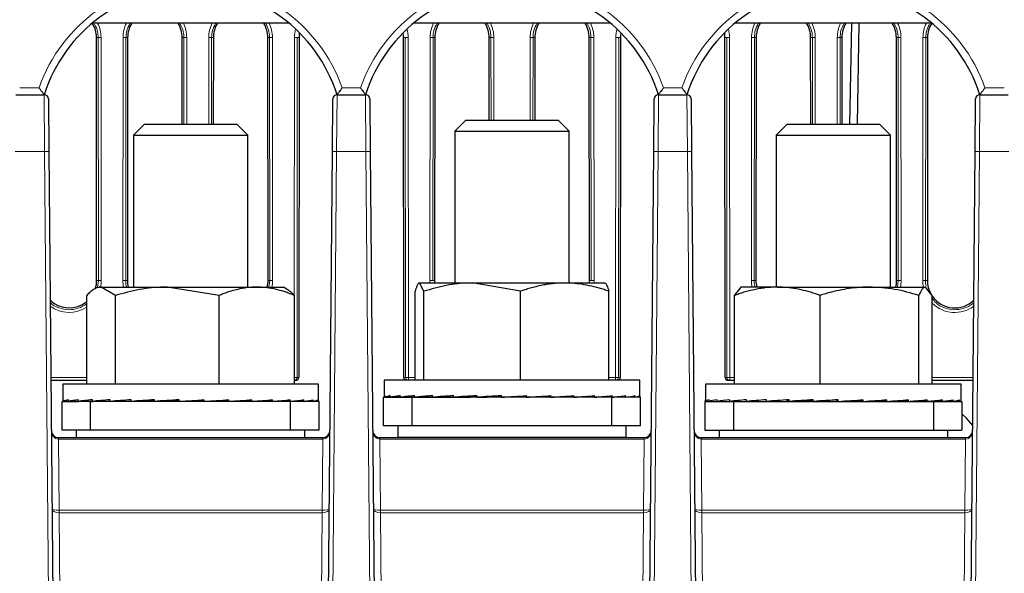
# Paper-space layout 'Blatt3' of a CAD drawing. Header units: millimetres. Extents: x 5 to 418, y 2 to 292.
# Tile 19 of 40: x 203 to 249, y 166 to 192. Entities that reach past the tile are written whole.
import ezdxf

# ---------------------------------------------------------------- set-up
doc = ezdxf.new("R2010")
doc.units = ezdxf.units.MM
doc.layers.add('SLD-0', color=7, linetype='Continuous')
doc.styles.add('SLDTEXTSTYLE0', font='TXT', dxfattribs={"width": 0.605})
doc.dimstyles.new('SLDDIMSTYLE5', dxfattribs={"dimtxt": 3.5, "dimasz": 3.302, "dimexe": 0, "dimexo": 0.0625, "dimgap": 0.875, "dimtad": 1, "dimlfac": 1.5, "dimrnd": 1e-09, "dimzin": 12, "dimdsep": 46, "dimtxsty": 'SLDTEXTSTYLE0', "dimsah": 1, "dimcen": 0.09, "dimadec": 0, "dimazin": 3, "dimtfac": 1, "dimtofl": 0, "dimtmove": 0, "dimatfit": 3, "dimfxl": 1, "dimfrac": 2, "dimtolj": 1, "dimtzin": 12, "dimarcsym": 0})

# ---------------------------------------------------------------- blocks, each defined once
blk = doc.blocks.new('_D_16')
at = {"layer": 'SLD-0', "color": 7}
for p, q in [((130.949, 139.138), (130.949, 268.927)), ((320.949, 139.138), (320.949, 268.927)), ((130.949, 267.927), (320.949, 267.927))]:
    blk.add_line(p, q, dxfattribs=at)
for points in [[(130.949, 267.927), (134.251, 267.419), (134.251, 268.435)], [(320.949, 267.927), (317.647, 268.435), (317.647, 267.419)]]:
    blk.add_solid(points, dxfattribs=at)
at = {"layer": 'SLD-0', "color": 7, "insert": (221.939, 272.438), "char_height": 3.5, "attachment_point": 1, "style": 'SLDTEXTSTYLE0'}
blk.add_mtext('285', dxfattribs=at)

psp = doc.layouts.new('Blatt3')

# ---------------------------------------------------------------- linework, layer by layer
at = {"color": 7, "linetype": 'Continuous', "lineweight": 25}
for p, q in [((215.5449, 191.8049), (206.3535, 191.8049)), ((230.5449, 191.8049), (221.3535, 191.8049)), ((245.5449, 191.8049), (236.3535, 191.8049)), ((241.7222, 187.0932), (241.8045, 191.8049)), ((242.1377, 191.8049), (242.0555, 187.0932)), ((206.5647, 179.8049), (206.5543, 191.1382)), ((208.0108, 191.1382), (208.0005, 179.8049)), ((210.558, 187.0932), (210.5543, 191.1382)), ((212.0108, 191.1382), (212.0071, 187.0932)), ((214.5647, 179.8049), (214.5543, 191.1382)), ((216.0108, 191.1382), (215.9963, 175.2716)), ((220.9021, 175.2716), (220.8876, 191.1382)), ((222.3442, 191.1382), (222.3338, 179.8049)), ((224.8911, 187.2862), (224.8876, 191.1382)), ((227.0108, 191.1382), (227.0073, 187.2862)), ((229.5647, 179.8049), (229.5543, 191.1382)), ((231.0108, 191.1382), (230.9963, 175.2716)), ((235.9021, 175.2716), (235.8876, 191.1382)), ((237.3442, 191.1382), (237.3338, 179.8049)), ((239.8913, 187.0932), (239.8876, 191.1382)), ((241.3442, 191.1382), (241.3405, 187.0932)), ((243.898, 179.8049), (243.8876, 191.1382)), ((245.3442, 191.1382), (245.3338, 179.8049)), ((202.7871, 188.4716), (204.1113, 188.4716)), ((217.7871, 188.4716), (219.1113, 188.4716)), ((232.7871, 188.4716), (234.1113, 188.4716)), ((247.7871, 188.4716), (249.1113, 188.4716)), ((204.3113, 188.2733), (204.3327, 185.8282)), ((217.5658, 185.8282), (217.5871, 188.2733)), ((219.3113, 188.2733), (219.3327, 185.8282)), ((232.5658, 185.8282), (232.5871, 188.2733)), ((234.3113, 188.2733), (234.3327, 185.8282)), ((247.5658, 185.8282), (247.5871, 188.2733)), ((208.7939, 187.0932), (208.2826, 186.5819)), ((208.7939, 187.0932), (213.1046, 187.0932)), ((213.6159, 186.5819), (213.1046, 187.0932)), ((223.7939, 187.2862), (223.2826, 186.7749)), ((223.7939, 187.2862), (228.1046, 187.2862)), ((228.6159, 186.7749), (228.1046, 187.2862)), ((238.7939, 187.0932), (238.2826, 186.5819)), ((238.7939, 187.0932), (243.1046, 187.0932)), ((243.6159, 186.5819), (243.1046, 187.0932)), ((208.2826, 186.5819), (208.2826, 179.4932)), ((208.2826, 186.5819), (213.6159, 186.5819)), ((213.6159, 179.4932), (213.6159, 186.5819)), ((223.2826, 186.7749), (223.2826, 179.6862)), ((223.2826, 186.7749), (228.6159, 186.7749)), ((228.6159, 179.6862), (228.6159, 186.7749)), ((238.2826, 186.5819), (238.2826, 179.4932)), ((238.2826, 186.5819), (243.6159, 186.5819)), ((243.6159, 179.4932), (243.6159, 186.5819)), ((204.3327, 185.8282), (204.6686, 147.34)), ((217.2299, 147.34), (217.5658, 185.8282)), ((219.3327, 185.8282), (219.6686, 147.34)), ((232.2299, 147.34), (232.5658, 185.8282)), ((234.3327, 185.8282), (234.6686, 147.34)), ((247.2299, 147.34), (247.5658, 185.8282)), ((221.8315, 179.2991), (221.63, 179.6862)), ((221.63, 179.6862), (224.0919, 179.6862)), ((226.3523, 179.2991), (224.0919, 179.6862)), ((224.0919, 179.6862), (228.4111, 179.6862)), ((228.4111, 179.6862), (230.2771, 179.6862)), ((206.6159, 179.4932), (206.4522, 179.3987)), ((206.6159, 179.4932), (206.7732, 179.4932)), ((207.441, 179.1062), (206.7732, 179.4932)), ((206.7732, 179.4932), (209.863, 179.4932)), ((212.285, 179.1062), (209.863, 179.4932)), ((209.863, 179.4932), (214.0391, 179.4932)), ((214.0391, 179.4932), (215.2826, 179.4932)), ((215.4473, 179.3981), (215.2826, 179.4932)), ((221.4285, 175.1529), (221.4285, 179.2991)), ((221.8315, 175.1529), (221.8315, 179.2991)), ((226.3523, 175.1529), (226.3523, 179.2991)), ((230.47, 175.1529), (230.47, 179.2991)), ((236.3376, 179.1062), (236.6498, 179.4932)), ((238.3313, 179.4932), (236.616, 179.4932)), ((238.3313, 179.4932), (242.6307, 179.4932)), ((242.6307, 179.4932), (245.2487, 179.4932)), ((245.5609, 179.1062), (245.2487, 179.4932)), ((206.1053, 174.9599), (206.1053, 179.1062)), ((207.441, 174.9599), (207.441, 179.1062)), ((212.285, 174.9599), (212.285, 179.1062)), ((215.7932, 174.9599), (215.7932, 179.1062)), ((236.3376, 174.9599), (236.3376, 179.1062)), ((240.3249, 174.9599), (240.3249, 179.1062)), ((244.9365, 174.9599), (244.9365, 179.1062)), ((245.5609, 174.9599), (245.5609, 179.1062)), ((206.1053, 175.1382), (204.426, 175.1382)), ((215.8627, 175.1382), (215.7932, 175.1382)), ((219.9826, 175.1529), (219.9826, 174.3867)), ((229.3391, 175.1529), (219.9826, 175.1529)), ((231.9159, 175.1529), (229.3391, 175.1529)), ((231.9159, 174.3867), (231.9159, 175.1529)), ((236.116, 175.1382), (236.0358, 175.1382)), ((236.3376, 175.1382), (236.116, 175.1382)), ((247.4725, 175.1382), (245.5609, 175.1382)), ((204.9826, 174.9599), (204.9826, 174.1964)), ((215.2037, 174.9599), (204.9826, 174.9599)), ((216.9159, 174.9599), (215.2037, 174.9599)), ((216.9159, 174.1964), (216.9159, 174.9599)), ((234.9826, 174.9599), (234.9826, 174.2242)), ((237.3445, 174.9599), (234.9826, 174.9599)), ((246.9159, 174.9599), (237.3445, 174.9599)), ((246.9159, 174.2242), (246.9159, 174.9599)), ((205.0164, 174.1599), (205.0164, 174.2399)), ((205.2543, 174.1599), (205.2543, 174.2399)), ((205.2543, 174.1599), (205.711, 174.1631)), ((205.711, 174.1599), (205.711, 174.2399)), ((205.711, 174.1599), (206.369, 174.1649)), ((206.369, 174.1599), (206.369, 174.2399)), ((206.369, 174.1599), (207.203, 174.1671)), ((206.7586, 174.1633), (206.7586, 174.1599)), ((207.203, 174.1599), (207.203, 174.2399)), ((207.203, 174.1599), (208.181, 174.1703)), ((208.181, 174.1599), (208.181, 174.2399)), ((208.181, 174.1599), (209.005, 174.1718)), ((209.2654, 174.1599), (209.2654, 174.2399)), ((209.2654, 174.1599), (209.7666, 174.1718)), ((210.4144, 174.1599), (210.4144, 174.2399)), ((211.3951, 174.1718), (211.3951, 174.2269)), ((211.5841, 174.1599), (211.3951, 174.1718)), ((211.5841, 174.1599), (211.5841, 174.2399)), ((212.1995, 174.1718), (212.1995, 174.2024)), ((212.7293, 174.1599), (212.1995, 174.1718)), ((212.7293, 174.1599), (212.7293, 174.2399)), ((212.9558, 174.1718), (212.9558, 174.1761)), ((213.8061, 174.1599), (212.9558, 174.1718)), ((213.8061, 174.1599), (213.8061, 174.2399)), ((214.7732, 174.1599), (213.9204, 174.1688)), ((214.7732, 174.1599), (214.7732, 174.2399)), ((215.5933, 174.1599), (214.8453, 174.1663)), ((215.1399, 174.1599), (215.1399, 174.1638)), ((215.5295, 174.1599), (215.1399, 174.1633)), ((215.5933, 174.1599), (215.5933, 174.2399)), ((216.1875, 174.1599), (215.6321, 174.1641)), ((216.2349, 174.1599), (215.6348, 174.1644)), ((216.2349, 174.1599), (216.2349, 174.2399)), ((216.6442, 174.1599), (216.2535, 174.1626)), ((216.6734, 174.1599), (216.2547, 174.1628)), ((216.6734, 174.1599), (216.6734, 174.2399)), ((216.8919, 174.1599), (216.8919, 174.2399)), ((219.9492, 173.0195), (219.9492, 174.3529)), ((221.2826, 174.3529), (219.9492, 174.3529)), ((220.0031, 174.3529), (220.0209, 174.353)), ((220.0209, 174.3529), (220.0209, 174.4329)), ((220.0209, 174.3529), (220.2664, 174.3545)), ((220.2138, 174.3529), (220.2664, 174.3532)), ((220.2664, 174.3529), (220.2664, 174.4329)), ((220.2664, 174.3529), (220.7304, 174.3561)), ((220.645, 174.3529), (220.7304, 174.3535)), ((220.7304, 174.3529), (220.7304, 174.4329)), ((220.7304, 174.3529), (221.395, 174.3579)), ((221.28, 174.3529), (221.395, 174.3538)), ((221.2826, 173.0195), (221.2826, 174.3529)), ((230.6159, 174.3529), (221.2826, 174.3529)), ((221.395, 174.3529), (221.395, 174.4329)), ((221.395, 174.3529), (222.2345, 174.3602)), ((221.7586, 174.356), (221.7586, 174.3529)), ((222.2345, 174.3529), (222.2345, 174.4329)), ((222.2345, 174.3529), (223.2168, 174.3634)), ((223.2168, 174.3529), (223.2168, 174.4329)), ((223.2168, 174.3529), (224.0301, 174.3648)), ((224.3041, 174.3529), (224.3041, 174.4329)), ((224.3041, 174.3529), (224.7938, 174.3648)), ((225.4546, 174.3529), (225.4546, 174.4329)), ((226.4233, 174.3648), (226.4233, 174.4191)), ((226.6242, 174.3529), (226.4233, 174.3648)), ((226.6242, 174.3529), (226.6242, 174.4329)), ((227.2265, 174.3648), (227.2265, 174.3946)), ((227.7678, 174.3529), (227.2265, 174.3648)), ((227.7678, 174.3529), (227.7678, 174.4329)), ((227.9806, 174.3648), (227.9806, 174.3682)), ((228.8415, 174.3529), (227.9806, 174.3648)), ((228.8415, 174.3529), (228.8415, 174.4329)), ((229.8041, 174.3529), (228.954, 174.3617)), ((229.8041, 174.3529), (229.8041, 174.4329)), ((230.6185, 174.3529), (229.875, 174.3592)), ((230.1399, 174.3529), (230.1399, 174.357)), ((230.5035, 174.3529), (230.1399, 174.356)), ((230.3986, 174.3538), (230.3986, 174.3529)), ((230.5035, 174.3529), (230.5035, 174.3538)), ((230.6159, 173.0195), (230.6159, 174.3529)), ((231.9492, 174.3529), (230.6159, 174.3529)), ((230.6185, 174.3529), (230.6185, 174.4329)), ((231.168, 174.3529), (230.6543, 174.3568)), ((231.2535, 174.3529), (230.6592, 174.3573)), ((231.168, 174.3529), (231.168, 174.3535)), ((231.2535, 174.3529), (231.2535, 174.4329)), ((231.632, 174.3529), (231.2705, 174.3554)), ((231.6846, 174.3529), (231.2727, 174.3557)), ((231.632, 174.3529), (231.632, 174.3532)), ((231.6846, 174.3529), (231.6846, 174.4329)), ((231.8776, 174.3529), (231.6897, 174.3541)), ((231.8954, 174.3529), (231.6902, 174.3542)), ((231.8776, 174.3529), (231.8776, 174.353)), ((231.8954, 174.3529), (231.8954, 174.4329)), ((231.9492, 173.0195), (231.9492, 174.3529)), ((234.987, 174.1599), (234.987, 174.2399)), ((235.1464, 174.1599), (235.1464, 174.2399)), ((235.1464, 174.1599), (235.5288, 174.1625)), ((235.5288, 174.1599), (235.5288, 174.2399)), ((235.5288, 174.1599), (236.1195, 174.1642)), ((235.8641, 174.1599), (236.1195, 174.1619)), ((236.1195, 174.1599), (236.1195, 174.2399)), ((236.1195, 174.1599), (236.8958, 174.1663)), ((236.5708, 174.1599), (236.7586, 174.1616)), ((236.7586, 174.1651), (236.7586, 174.1599)), ((236.8958, 174.1599), (236.8958, 174.2399)), ((236.8958, 174.1599), (237.8279, 174.1691)), ((237.8279, 174.1599), (237.8279, 174.2399)), ((237.8279, 174.1599), (238.757, 174.1718)), ((238.8799, 174.1599), (238.8799, 174.2399)), ((238.8799, 174.1599), (239.4959, 174.1718)), ((240.0115, 174.1599), (240.0115, 174.2399)), ((240.0115, 174.1599), (240.2906, 174.1718)), ((241.1107, 174.228), (241.1791, 174.2399)), ((241.1107, 174.1718), (241.1107, 174.228)), ((241.1791, 174.1599), (241.1107, 174.1718)), ((241.1791, 174.1599), (241.1791, 174.2399)), ((241.9245, 174.1718), (241.9245, 174.2111)), ((242.3378, 174.1599), (241.9245, 174.1718)), ((242.3378, 174.1599), (242.3378, 174.2399)), ((242.7009, 174.1718), (242.7009, 174.1855)), ((243.4432, 174.1599), (242.7009, 174.1718)), ((243.4432, 174.1599), (243.4432, 174.2399)), ((244.4528, 174.1599), (243.5759, 174.1699)), ((244.4528, 174.1599), (244.4528, 174.2399)), ((245.3277, 174.1599), (244.5379, 174.1671)), ((245.1399, 174.1599), (245.1399, 174.1616)), ((245.3277, 174.1599), (245.3277, 174.2399)), ((245.779, 174.1599), (245.362, 174.1633)), ((246.0343, 174.1599), (245.3788, 174.165)), ((245.779, 174.1599), (245.779, 174.1619)), ((246.0343, 174.1599), (246.0343, 174.2399)), ((246.3697, 174.1599), (246.0523, 174.1622)), ((246.5456, 174.1599), (246.0608, 174.1633)), ((246.5456, 174.1599), (246.5456, 174.2399)), ((246.8417, 174.1599), (246.5554, 174.1618)), ((246.8417, 174.1599), (246.8417, 174.2399)), ((246.9115, 174.1599), (246.9115, 174.2085)), ((204.9492, 172.8265), (204.9492, 174.1599)), ((206.2826, 174.1599), (204.9492, 174.1599)), ((205.0066, 174.1599), (205.0164, 174.1599)), ((205.0164, 174.1599), (205.2543, 174.1615)), ((205.2251, 174.1599), (205.2543, 174.1601)), ((205.6636, 174.1599), (205.711, 174.1602)), ((206.2826, 172.8265), (206.2826, 174.1599)), ((215.6159, 174.1599), (206.2826, 174.1599)), ((206.3052, 174.1599), (206.369, 174.1604)), ((215.5295, 174.1599), (215.5295, 174.1604)), ((215.6159, 172.8265), (215.6159, 174.1599)), ((216.9492, 174.1599), (215.6159, 174.1599)), ((216.1875, 174.1599), (216.1875, 174.1602)), ((216.6442, 174.1599), (216.6442, 174.1601)), ((216.882, 174.1599), (216.679, 174.1612)), ((216.8919, 174.1599), (216.6793, 174.1613)), ((216.882, 174.1599), (216.882, 174.1599)), ((216.9492, 172.8265), (216.9492, 174.1599)), ((234.9492, 174.1599), (234.9492, 172.8265)), ((234.9492, 174.1599), (236.2826, 174.1599)), ((234.987, 174.1599), (235.1464, 174.1609)), ((235.0567, 174.1599), (235.1464, 174.1605)), ((235.3529, 174.1599), (235.5288, 174.1611)), ((236.2826, 174.1599), (236.2826, 172.8265)), ((236.2826, 174.1599), (245.6159, 174.1599)), ((245.6159, 174.1599), (245.6159, 172.8265)), ((245.6159, 174.1599), (246.9492, 174.1599)), ((246.3697, 174.1599), (246.3697, 174.1611)), ((246.7521, 174.1599), (246.5525, 174.1612)), ((246.7521, 174.1599), (246.7521, 174.1605)), ((246.9115, 174.1599), (246.8428, 174.1603)), ((246.9492, 174.1599), (246.9492, 172.8265)), ((206.2826, 172.8265), (204.9492, 172.8265)), ((205.6159, 172.8265), (205.6159, 172.4716)), ((215.6159, 172.8265), (206.2826, 172.8265)), ((216.9492, 172.8265), (215.6159, 172.8265)), ((216.2826, 172.4716), (216.2826, 172.8265)), ((221.2826, 173.0195), (219.9492, 173.0195)), ((220.6159, 173.0195), (220.6159, 172.4862)), ((230.6159, 173.0195), (221.2826, 173.0195)), ((231.9492, 173.0195), (230.6159, 173.0195)), ((231.2826, 172.4862), (231.2826, 173.0195)), ((234.9492, 172.8265), (236.2826, 172.8265)), ((235.6159, 172.8265), (235.6159, 172.4716)), ((236.2826, 172.8265), (245.6159, 172.8265)), ((245.6159, 172.8265), (246.9492, 172.8265)), ((246.2826, 172.4716), (246.2826, 172.8265)), ((204.7797, 172.4716), (204.7813, 172.4716)), ((204.7813, 172.4716), (217.1171, 172.4716)), ((217.1171, 172.4001), (217.1171, 172.4716)), ((217.1171, 172.4716), (217.1188, 172.4716)), ((219.7797, 172.4716), (219.7813, 172.4716)), ((219.7813, 172.4716), (232.1171, 172.4716)), ((220.6159, 172.4862), (220.6305, 172.4716)), ((220.6159, 172.4862), (231.2826, 172.4862)), ((231.268, 172.4716), (231.2826, 172.4862)), ((232.1171, 172.4001), (232.1171, 172.4716)), ((232.1171, 172.4716), (232.1188, 172.4716)), ((234.7797, 172.4716), (234.7813, 172.4716)), ((234.7813, 172.4716), (247.1171, 172.4716)), ((247.1171, 172.4001), (247.1171, 172.4716)), ((247.1171, 172.4716), (247.1188, 172.4716))]:
    psp.add_line(p, q, dxfattribs=at)
at = {"color": 7, "linetype": 'Continuous', "lineweight": 18}
for p, q in [((206.5543, 191.1382), (206.635, 191.1382)), ((206.6454, 179.8049), (206.635, 191.1382)), ((206.7682, 191.1406), (206.7785, 179.8072)), ((207.7866, 179.8072), (207.797, 191.1406)), ((207.9301, 191.1382), (207.9198, 179.8049)), ((208.0108, 191.1382), (207.9301, 191.1382)), ((210.5543, 191.1382), (210.635, 191.1382)), ((210.6387, 187.0932), (210.635, 191.1382)), ((210.7682, 191.1406), (210.7719, 187.0932)), ((211.7933, 187.0932), (211.797, 191.1406)), ((211.9301, 191.1382), (211.9264, 187.0932)), ((212.0108, 191.1382), (211.9301, 191.1382)), ((214.5543, 191.1382), (214.635, 191.1382)), ((214.6454, 179.8049), (214.635, 191.1382)), ((214.7682, 191.1406), (214.7785, 179.8072)), ((215.786, 179.1136), (215.797, 191.1406)), ((215.9301, 191.1382), (215.9156, 175.2716)), ((216.0108, 191.1382), (215.9301, 191.1382)), ((220.8876, 191.1382), (220.9683, 191.1382)), ((220.9829, 175.2716), (220.9683, 191.1382)), ((221.1015, 191.1406), (221.116, 175.2739)), ((222.1199, 179.8072), (222.1303, 191.1406)), ((222.2635, 191.1382), (222.2531, 179.8049)), ((222.3442, 191.1382), (222.2635, 191.1382)), ((224.8876, 191.1382), (224.9683, 191.1382)), ((224.9719, 187.2862), (224.9683, 191.1382)), ((225.1015, 191.1406), (225.105, 187.2862)), ((226.7934, 187.2862), (226.797, 191.1406)), ((226.9301, 191.1382), (226.9266, 187.2862)), ((227.0108, 191.1382), (226.9301, 191.1382)), ((229.5543, 191.1382), (229.635, 191.1382)), ((229.6454, 179.8049), (229.635, 191.1382)), ((229.7682, 191.1406), (229.7785, 179.8072)), ((230.7825, 175.2739), (230.797, 191.1406)), ((230.9301, 191.1382), (230.9156, 175.2716)), ((231.0108, 191.1382), (230.9301, 191.1382)), ((235.8876, 191.1382), (235.9683, 191.1382)), ((235.9829, 175.2716), (235.9683, 191.1382)), ((236.1015, 191.1406), (236.116, 175.2739)), ((237.1199, 179.8072), (237.1303, 191.1406)), ((237.2635, 191.1382), (237.2531, 179.8049)), ((237.3442, 191.1382), (237.2635, 191.1382)), ((239.8876, 191.1382), (239.9683, 191.1382)), ((239.972, 187.0932), (239.9683, 191.1382)), ((240.1015, 191.1406), (240.1052, 187.0932)), ((241.1266, 187.0932), (241.1303, 191.1406)), ((241.2635, 191.1382), (241.2598, 187.0932)), ((241.3442, 191.1382), (241.2635, 191.1382)), ((243.8876, 191.1382), (243.9683, 191.1382)), ((243.9787, 179.8049), (243.9683, 191.1382)), ((244.1015, 191.1406), (244.1119, 179.8072)), ((245.1199, 179.8072), (245.1303, 191.1406)), ((245.2635, 191.1382), (245.2531, 179.8049)), ((245.3442, 191.1382), (245.2635, 191.1382)), ((202.9728, 188.7991), (203.8762, 188.7991)), ((204.1327, 185.8282), (204.1113, 188.4716)), ((217.7871, 188.4716), (217.7658, 185.8282)), ((218.0223, 188.7991), (218.8762, 188.7991)), ((219.1327, 185.8282), (219.1113, 188.4716)), ((232.7871, 188.4716), (232.7658, 185.8282)), ((233.0223, 188.7991), (233.8762, 188.7991)), ((234.1327, 185.8282), (234.1113, 188.4716)), ((247.7871, 188.4716), (247.7658, 185.8282)), ((248.0223, 188.7991), (248.9257, 188.7991)), ((204.1327, 185.8282), (202.7658, 185.8282)), ((204.4686, 147.34), (204.1327, 185.8282)), ((217.7658, 185.8282), (217.4299, 147.34)), ((219.1327, 185.8282), (217.7658, 185.8282)), ((219.4686, 147.34), (219.1327, 185.8282)), ((232.7658, 185.8282), (232.4299, 147.34)), ((234.1327, 185.8282), (232.7658, 185.8282)), ((234.4686, 147.34), (234.1327, 185.8282)), ((247.7658, 185.8282), (247.4299, 147.34)), ((249.1327, 185.8282), (247.7658, 185.8282)), ((206.5647, 179.8049), (206.6454, 179.8049)), ((206.6062, 179.4876), (206.6454, 179.8049)), ((208.0005, 179.8049), (207.9198, 179.8049)), ((214.5647, 179.8049), (214.6454, 179.8049)), ((214.6069, 179.4932), (214.6454, 179.8049)), ((222.3338, 179.8049), (222.2531, 179.8049)), ((229.5647, 179.8049), (229.6454, 179.8049)), ((237.3338, 179.8049), (237.2531, 179.8049)), ((243.898, 179.8049), (243.9787, 179.8049)), ((243.9402, 179.4932), (243.9787, 179.8049)), ((245.3338, 179.8049), (245.2531, 179.8049)), ((204.4248, 175.2739), (206.1053, 175.2739)), ((215.9156, 175.2716), (215.9963, 175.2716)), ((220.9021, 175.2716), (220.9829, 175.2716)), ((221.116, 175.2739), (221.4285, 175.2739)), ((221.116, 175.2739), (221.116, 175.1529)), ((230.47, 175.2739), (230.7825, 175.2739)), ((230.7825, 175.2739), (230.7825, 175.1529)), ((230.9156, 175.2716), (230.9963, 175.2716)), ((235.9021, 175.2716), (235.9829, 175.2716)), ((236.116, 175.1382), (236.116, 175.2739)), ((236.116, 175.2739), (236.3376, 175.2739)), ((245.5609, 175.2739), (247.4737, 175.2739)), ((204.7813, 172.4001), (204.7813, 172.4716)), ((204.7813, 172.4001), (204.8102, 169.0876)), ((217.1171, 172.4001), (204.7813, 172.4001)), ((217.0882, 169.0876), (217.1171, 172.4001)), ((219.7813, 172.4001), (219.7813, 172.4716)), ((219.7813, 172.4001), (219.8102, 169.0876)), ((232.1171, 172.4001), (219.7813, 172.4001)), ((232.0882, 169.0876), (232.1171, 172.4001)), ((234.7813, 172.4001), (234.7813, 172.4716)), ((234.7813, 172.4001), (234.8102, 169.0876)), ((247.1171, 172.4001), (234.7813, 172.4001)), ((247.0882, 169.0876), (247.1171, 172.4001)), ((204.8132, 169.0876), (204.8132, 168.9608)), ((204.8132, 169.0876), (217.0853, 169.0876)), ((204.8132, 168.9608), (204.9833, 149.4687)), ((217.0853, 168.9608), (204.8132, 168.9608)), ((216.9152, 149.4687), (217.0853, 168.9608)), ((217.0853, 169.0876), (217.0853, 168.9608)), ((219.8132, 169.0876), (219.8132, 168.9608)), ((219.8132, 169.0876), (232.0853, 169.0876)), ((219.8132, 168.9608), (219.9804, 149.8049)), ((232.0853, 168.9608), (219.8132, 168.9608)), ((231.9181, 149.8049), (232.0853, 168.9608)), ((232.0853, 169.0876), (232.0853, 168.9608)), ((234.8132, 169.0876), (234.8132, 168.9608)), ((234.8132, 169.0876), (247.0853, 169.0876)), ((234.8132, 168.9608), (234.9833, 149.4687)), ((247.0853, 168.9608), (234.8132, 168.9608)), ((246.9152, 149.4687), (247.0853, 168.9608)), ((247.0853, 169.0876), (247.0853, 168.9608))]:
    psp.add_line(p, q, dxfattribs=at)
at = {"color": 7, "linetype": 'Continuous', "lineweight": 25, "flags": 128}
psp.add_lwpolyline([(247.4542, 173.0408), (247.1682, 173.3788), (246.9492, 173.5749)], dxfattribs=at)
at = {"color": 7, "linetype": 'Continuous', "lineweight": 18}
for centre, radius, start, end in [((210.9492, 186.2963), 7.5028, 19.48622, 160.51378), ((225.9492, 186.2963), 7.5028, 19.48622, 160.51378), ((240.9492, 186.2963), 7.5028, 19.48622, 160.51378), ((205.2826, 191.1392), 1.4856, 0.05241, 26.62195), ((209.2826, 191.1392), 1.4856, 153.37805, 179.94759), ((209.2826, 191.1392), 1.4856, 0.05241, 26.62195), ((213.2826, 191.1392), 1.4856, 153.37805, 179.94759), ((213.2826, 191.1392), 1.4856, 0.05241, 26.62195), ((223.6159, 191.1392), 1.4856, 153.37805, 179.94759), ((223.6159, 191.1392), 1.4856, 0.05241, 26.62195), ((228.2826, 191.1392), 1.4856, 153.37805, 179.94759), ((228.2826, 191.1392), 1.4856, 0.05241, 26.62195), ((238.6159, 191.1392), 1.4856, 153.37805, 179.94759), ((238.6159, 191.1392), 1.4856, 0.05241, 26.62195), ((242.6159, 191.1392), 1.4856, 153.37805, 179.94759), ((242.6159, 191.1392), 1.4856, 0.05241, 26.62195), ((246.6159, 191.1392), 1.4856, 153.37805, 179.94759), ((217.2826, 191.1392), 1.4856, 164.56697, 179.94759), ((219.6159, 191.1392), 1.4856, 0.05241, 15.43303), ((232.2826, 191.1392), 1.4856, 164.56697, 179.94759), ((234.6159, 191.1392), 1.4856, 0.05241, 15.43303), ((206.7391, 188.9907), 2.15, 89.22651, 92.77593), ((207.826, 188.9907), 2.15, 87.22407, 90.77349), ((210.7391, 188.9907), 2.15, 89.22651, 92.77593), ((211.826, 188.9907), 2.15, 87.22407, 90.77349), ((214.7391, 188.9907), 2.15, 89.22651, 92.77593), ((215.826, 188.9907), 2.15, 87.22407, 90.77349), ((221.0725, 188.9907), 2.15, 89.22651, 92.77593), ((222.1593, 188.9907), 2.15, 87.22407, 90.77349), ((225.0725, 188.9907), 2.15, 89.22651, 92.77593), ((226.826, 188.9907), 2.15, 87.22407, 90.77349), ((229.7391, 188.9907), 2.15, 89.22651, 92.77593), ((230.826, 188.9907), 2.15, 87.22407, 90.77349), ((236.0725, 188.9907), 2.15, 89.22651, 92.77593), ((237.1593, 188.9907), 2.15, 87.22407, 90.77349), ((240.0725, 188.9907), 2.15, 89.22651, 92.77593), ((241.1593, 188.9907), 2.15, 87.22407, 90.77349), ((244.0725, 188.9907), 2.15, 89.22651, 92.77593), ((245.1593, 188.9907), 2.15, 87.22407, 90.77349), ((204.2327, 180.0982), 5.7308, 89.0002, 90.9998), ((217.6658, 180.0982), 5.7308, 89.0002, 90.9998), ((219.2327, 180.0982), 5.7308, 89.0002, 90.9998), ((232.6658, 180.0982), 5.7308, 89.0002, 90.9998), ((234.2327, 180.0982), 5.7308, 89.0002, 90.9998), ((247.6658, 180.0982), 5.7308, 89.0002, 90.9998), ((206.7495, 177.6574), 2.15, 89.22651, 92.77593), ((205.2826, 179.8059), 1.496, 347.93517, 0.05241), ((207.8156, 177.6574), 2.15, 87.22407, 90.77349), ((209.2826, 179.8059), 1.496, 179.94759, 192.06483), ((214.7495, 177.6574), 2.15, 89.22651, 92.77593), ((213.2826, 179.8059), 1.496, 347.93517, 0.05241), ((222.149, 177.6574), 2.15, 87.22407, 90.77349), ((223.6159, 179.8059), 1.496, 179.94759, 184.58906), ((229.7495, 177.6574), 2.15, 89.22651, 92.77593), ((228.2826, 179.8059), 1.496, 355.41094, 0.05241), ((237.149, 177.6574), 2.15, 87.22407, 90.77349), ((238.6159, 179.8059), 1.496, 179.94759, 192.06483), ((244.0828, 177.6574), 2.15, 89.22651, 92.77593), ((242.6159, 179.8059), 1.496, 347.93517, 0.05241), ((245.149, 177.6574), 2.15, 87.22407, 90.77349), ((246.6159, 179.8059), 1.496, 179.94759, 192.06483), ((205.2826, 179.8059), 1.496, 233.64325, 303.36428), ((246.6159, 179.8059), 1.496, 225.14977, 306.35675), ((215.816, 173.2377), 2.0364, 87.19632, 90.64212), ((215.7824, 175.2715), 0.1333, 274.66051, 0.03709), ((221.087, 173.1241), 2.15, 89.22651, 92.77593), ((221.1162, 175.2715), 0.1333, 179.98136, 242.8831), ((230.8115, 173.1241), 2.15, 87.22407, 90.77349), ((230.7823, 175.2715), 0.1333, 297.1169, 0.01864), ((236.087, 173.1241), 2.15, 89.22651, 92.77593), ((236.1161, 175.2715), 0.1332, 179.96074, 269.96069), ((219.9609, 172.4111), 2.8427, 178.78001, 180.21999), ((234.9609, 172.4111), 2.8427, 178.78001, 180.21999), ((249.9609, 172.4111), 2.8427, 178.78001, 180.21999), ((176.3869, 168.7762), 28.425, 0.3722, 0.6278), ((245.5115, 168.7762), 28.425, 179.3722, 179.6278), ((191.3869, 168.7762), 28.425, 0.3722, 0.6278), ((260.5115, 168.7762), 28.425, 179.3722, 179.6278), ((206.3869, 168.7762), 28.425, 0.3722, 0.6278), ((275.5115, 168.7762), 28.425, 179.3722, 179.6278)]:
    psp.add_arc(centre, radius, start, end, dxfattribs=at)
at = {"color": 7, "linetype": 'Continuous', "lineweight": 25}
for centre, radius, start, end in [((210.9492, 186.3021), 7.1694, 17.61359, 162.38641), ((225.9492, 186.3021), 7.1694, 17.61359, 162.38641), ((240.9492, 186.3021), 7.1694, 17.61359, 162.38641), ((205.2826, 191.1371), 1.2717, 0.05241, 32.00628), ((209.2826, 191.1371), 1.2717, 148.32248, 179.94759), ((209.2826, 191.1371), 1.2717, 0.05241, 31.67752), ((213.2826, 191.1371), 1.2717, 148.32248, 179.94759), ((213.2826, 191.1371), 1.2717, 0.05241, 31.67752), ((223.6159, 191.1371), 1.2717, 148.32248, 179.94759), ((223.6159, 191.1371), 1.2717, 0.05241, 31.67752), ((228.2826, 191.1371), 1.2717, 148.32248, 179.94759), ((228.2826, 191.1371), 1.2717, 0.05241, 31.67752), ((238.6159, 191.1371), 1.2717, 148.32248, 179.94759), ((238.6159, 191.1371), 1.2717, 0.05241, 31.67752), ((242.6159, 191.1371), 1.2717, 148.32248, 179.94759), ((242.6159, 191.1371), 1.2717, 0.05241, 31.67752), ((246.6159, 191.1371), 1.2717, 147.99372, 179.94759), ((217.2826, 191.1371), 1.2717, 169.90718, 179.94759), ((219.6159, 191.1371), 1.2717, 0.05241, 10.09282), ((232.2826, 191.1371), 1.2717, 169.90718, 179.94759), ((234.6159, 191.1371), 1.2717, 0.05241, 10.09282), ((204.1113, 188.2716), 0.2, 0.5, 90), ((204.4483, 188.4165), 0.3333, 162.0116, 170.49637), ((217.7871, 188.2716), 0.2, 90, 179.5), ((217.4501, 188.4165), 0.3333, 9.49031, 18.09537), ((219.1113, 188.2716), 0.2, 0.5, 90), ((219.4483, 188.4165), 0.3333, 162.0116, 170.49637), ((232.7871, 188.2716), 0.2, 90, 179.5), ((232.4501, 188.4165), 0.3333, 9.49031, 18.09537), ((234.1113, 188.2716), 0.2, 0.5, 90), ((234.4483, 188.4165), 0.3333, 162.0116, 170.49637), ((247.7871, 188.2716), 0.2, 90, 179.5), ((247.4501, 188.4165), 0.3333, 9.49031, 18.09537), ((205.2826, 179.8037), 1.2821, 343.13408, 0.05241), ((209.2826, 179.8037), 1.2821, 179.94759, 194.01782), ((213.2826, 179.8037), 1.2821, 345.98218, 0.05241), ((223.6159, 179.8037), 1.2821, 179.94759, 185.26101), ((228.2826, 179.8037), 1.2821, 354.73899, 0.05241), ((238.6159, 179.8037), 1.2821, 179.94759, 194.01782), ((242.6159, 179.8037), 1.2821, 345.98218, 0.05241), ((246.6159, 179.8037), 1.2821, 179.94759, 209.13073), ((205.2826, 179.8037), 1.2821, 226.08413, 309.9189), ((246.6159, 179.8037), 1.2821, 214.6234, 313.91587), ((204.7797, 172.8049), 0.3333, 180.5, 270), ((217.1188, 172.8049), 0.3333, 270, 359.5), ((219.7797, 172.8049), 0.3333, 180.5, 270), ((232.1188, 172.8049), 0.3333, 270, 359.5), ((234.7797, 172.8049), 0.3333, 180.5, 270), ((247.1188, 172.8049), 0.3333, 270, 359.5), ((201.9376, 172.4111), 2.8427, 359.78001, 1.21999), ((216.9376, 172.4111), 2.8427, 359.78001, 1.21999), ((231.9376, 172.4111), 2.8427, 359.78001, 1.21999)]:
    psp.add_arc(centre, radius, start, end, dxfattribs=at)
for centre, major_axis, ratio, start_param, end_param in [((215.8628, 175.2716), (0.1278, 0.0387), 0.9983532, 4.4181884, 5.9889848), ((221.0357, 175.2716), (0.1278, -0.0387), 0.9983532, 3.4357932, 4.5342059), ((230.8628, 175.2716), (0.1278, 0.0387), 0.9983532, 4.8905721, 5.9889848), ((236.0357, 175.2716), (0.1278, -0.0387), 0.9983532, 3.4357932, 5.0065895), ((210.9492, 174.1999), (5.9667, 0.0035), 0.0683928, 3.0349526, 3.1415531), ((210.9492, 174.1999), (5.9667, 0.0834), 0.0669533, 2.8377073, 3.0340569), ((210.9492, 174.1999), (5.9667, 0.16), 0.0629212, 2.6406062, 2.8369557), ((210.9492, 174.1999), (5.9667, 0.2303), 0.0564626, 2.4437642, 2.6401137), ((210.9492, 174.1999), (5.9667, -0.2246), 0.0571061, 3.8022779, 3.8225399), ((210.9492, 174.1999), (5.9667, 0.2917), 0.0478395, 2.2472557, 2.4436052), ((210.9492, 174.1999), (5.9667, 0.3417), 0.0373954, 2.051103, 2.2474526), ((210.9492, 174.1999), (5.9667, 0.3786), 0.0255377, 1.8552747, 2.0516242), ((210.9492, 174.1999), (4.1907, 0.2659), 0.0255377, 1.9826714, 2.0516242), ((210.9492, 174.1999), (5.9667, 0.401), 0.0127202, 1.6596906, 1.8560402), ((210.9492, 174.1999), (4.1907, 0.2816), 0.0127202, 1.6979037, 1.8560402), ((210.9492, 174.1999), (5.9667, 0.4081), 0.0005736, 4.6226006, 4.8189502), ((210.9492, 174.1999), (5.9667, 0.3996), 0.0138459, 4.818062, 5.0144116), ((210.9492, 174.1999), (5.9667, 0.376), 0.0265997, 5.0136629, 5.2100124), ((210.9492, 174.1999), (5.9667, 0.3379), 0.0383534, 5.2095165, 5.4058661), ((210.9492, 174.1999), (5.9667, 0.2868), 0.0486564, 5.4056992, 5.6020488), ((210.9492, 174.1999), (5.9667, 0.2246), 0.0571061, 5.602238, 5.7985876), ((210.9492, 174.1999), (5.9667, 0.1536), 0.0633655, 5.7991058, 5.9954554), ((210.9492, 174.1999), (5.9667, 0.0766), 0.0671801, 5.9962243, 6.1925739), ((210.9492, 174.1999), (5.9667, -0.0035), 0.0683928, 6.1934758, 6.2832249), ((225.9492, 174.3929), (5.9667, 0.0062), 0.0683873, 3.0281599, 3.1415213), ((225.9492, 174.3929), (5.9667, 0.0861), 0.0668569, 2.8309173, 3.0272669), ((225.9492, 174.3929), (5.9667, 0.1625), 0.0627379, 2.6338234, 2.8301729), ((225.9492, 174.3929), (5.9667, 0.2326), 0.0561999, 2.4369919, 2.6333415), ((225.9492, 174.3929), (5.9667, 0.2936), 0.047508, 2.2404956, 2.4368451), ((225.9492, 174.3929), (5.9667, 0.3432), 0.0370081, 2.0443549, 2.2407045), ((225.9492, 174.3929), (5.9667, 0.3796), 0.0251096, 1.8485366, 2.0448861), ((225.9492, 174.3929), (4.1907, 0.2666), 0.0251096, 1.9726215, 2.0448861), ((225.9492, 174.3929), (5.9667, 0.4015), 0.0122675, 1.6529591, 1.8493086), ((225.9492, 174.3929), (4.1907, 0.282), 0.0122675, 1.6882695, 1.8493086), ((225.9492, 174.3929), (5.9667, 0.408), 0.0010338, 4.6293301, 4.8256796), ((225.9492, 174.3929), (5.9667, 0.3991), 0.0142965, 4.8247941, 5.0211437), ((225.9492, 174.3929), (5.9667, 0.3749), 0.0270237, 5.020402, 5.2167515), ((225.9492, 174.3929), (5.9667, 0.3363), 0.0387347, 5.216266, 5.4126155), ((225.9492, 174.3929), (5.9667, 0.2848), 0.0489803, 5.4124608, 5.6088103), ((225.9492, 174.3929), (5.9667, 0.2223), 0.0573597, 5.6090117, 5.8053612), ((225.9492, 174.3929), (5.9667, 0.151), 0.0635386, 5.8058897, 6.0022392), ((225.9492, 174.3929), (5.9667, 0.0739), 0.0672657, 6.0030149, 6.1993644), ((225.9492, 174.3929), (5.9667, -0.0062), 0.0683873, 6.2002685, 6.2832567), ((240.9492, 174.1999), (5.9667, -0.0244), 0.0682725, 3.1033442, 3.1418723), ((240.9492, 174.1999), (5.9667, 0.0559), 0.0677513, 2.9060806, 3.1024301), ((240.9492, 174.1999), (5.9667, 0.134), 0.0646044, 2.7089148, 2.9052643), ((240.9492, 174.1999), (5.9667, 0.2068), 0.058962, 2.5119722, 2.7083217), ((240.9492, 174.1999), (5.9667, 0.2716), 0.0510543, 2.3153427, 2.5116923), ((240.9492, 174.1999), (5.9667, 0.3258), 0.0411982, 2.1190676, 2.3154171), ((240.9492, 174.1999), (5.9667, 0.3674), 0.0297812, 1.9231336, 2.1194832), ((240.9492, 174.1999), (4.1907, 0.258), 0.0297812, 2.0854076, 2.1194832), ((240.9492, 174.1999), (5.9667, 0.3949), 0.0172428, 1.7274765, 1.923826), ((240.9492, 174.1999), (4.1907, 0.2774), 0.0172428, 1.7953403, 1.923826), ((240.9492, 174.1999), (5.9667, 0.4074), 0.0040582, 1.5319911, 1.7283407), ((240.9492, 174.1999), (4.1907, 0.2861), 0.0040582, 1.5319911, 1.7283407), ((240.9492, 174.1999), (5.9667, 0.4043), 0.0092781, 4.7502884, 4.9466379), ((240.9492, 174.1999), (5.9667, 0.3859), 0.0222673, 4.9458266, 5.1421762), ((240.9492, 174.1999), (5.9667, 0.3526), 0.0344207, 5.1415818, 5.3379314), ((240.9492, 174.1999), (5.9667, 0.3059), 0.0452751, 5.3376447, 5.5339943), ((240.9492, 174.1999), (5.9667, 0.2473), 0.0544092, 5.5340604, 5.7304099), ((240.9492, 174.1999), (5.9667, 0.179), 0.0614613, 5.7308205, 5.9271701), ((240.9492, 174.1999), (5.9667, 0.1038), 0.0661465, 5.9278638, 6.1242133), ((240.9492, 174.1999), (5.9667, 0.0244), 0.0682725, 6.1250842, 6.2829056)]:
    psp.add_ellipse(centre, major_axis=major_axis, ratio=ratio, start_param=start_param, end_param=end_param, dxfattribs=at)
at = {"color": 7, "linetype": 'Continuous', "lineweight": 18}
for centre, major_axis, ratio, start_param, end_param in [((204.7797, 172.8049), (-0.0035, 0.4048), 0.8234953, 1.5707963, 3.132866), ((217.1188, 172.8049), (0.0035, 0.4048), 0.8234953, 3.1503193, 4.712389), ((219.7797, 172.8049), (-0.0035, 0.4048), 0.8234953, 1.5707963, 3.132866), ((232.1188, 172.8049), (0.0035, 0.4048), 0.8234953, 3.1503193, 4.712389), ((234.7797, 172.8049), (-0.0035, 0.4048), 0.8234953, 1.5707963, 3.132866), ((247.1188, 172.8049), (0.0035, 0.4048), 0.8234953, 3.1503193, 4.712389), ((204.7843, 172.2716), (0.3334, -0.0026), 0.3855756, 1.5827298, 1.5858471), ((217.1141, 172.2716), (0.3334, 0.0026), 0.3855756, 1.5557455, 1.5588629), ((219.7843, 172.2716), (0.3334, -0.0026), 0.3855756, 1.5827298, 1.5858471), ((232.1141, 172.2716), (0.3334, 0.0026), 0.3855756, 1.5557455, 1.5588629), ((234.7843, 172.2716), (0.3334, -0.0026), 0.3855756, 1.5827298, 1.5858471), ((247.1141, 172.2716), (0.3334, 0.0026), 0.3855756, 1.5557455, 1.5588629), ((204.8115, 169.1552), (0.3333, 0.0029), 0.5831464, 3.1415927, 4.7067796), ((204.8115, 169.1552), (0.3333, 0.0029), 0.2027182, 3.1415927, 4.7067796), ((217.0869, 169.1552), (0.3333, -0.0029), 0.5831464, 4.7179983, 6.2831853), ((217.0869, 169.1552), (0.3333, -0.0029), 0.2027182, 4.7179983, 6.2831853), ((219.8115, 169.1552), (0.3333, 0.0029), 0.5831464, 3.1415927, 4.7067796), ((219.8115, 169.1552), (0.3333, 0.0029), 0.2027182, 3.1415927, 4.7067796), ((232.0869, 169.1552), (0.3333, -0.0029), 0.5831464, 4.7179983, 6.2831853), ((232.0869, 169.1552), (0.3333, -0.0029), 0.2027182, 4.7179983, 6.2831853), ((234.8115, 169.1552), (0.3333, 0.0029), 0.5831464, 3.1415927, 4.7067796), ((234.8115, 169.1552), (0.3333, 0.0029), 0.2027182, 3.1415927, 4.7067796), ((247.0869, 169.1552), (0.3333, -0.0029), 0.5831464, 4.7179983, 6.2831853), ((247.0869, 169.1552), (0.3333, -0.0029), 0.2027182, 4.7179983, 6.2831853), ((204.8188, 168.4453), (-0.0182, 0.6421), 0.8301663, 6.2596996, 6.2652328), ((204.8188, 168.3168), (-0.0089, 0.644), 0.5174996, 6.2732883, 6.2788215), ((217.0796, 168.4453), (0.0182, 0.6421), 0.8301663, 0.0179526, 0.0234857), ((217.0796, 168.3168), (0.0089, 0.644), 0.5174996, 0.0043638, 0.009897), ((219.8188, 168.4453), (-0.0182, 0.6421), 0.8301663, 6.2596996, 6.2652328), ((219.8188, 168.3168), (-0.0089, 0.644), 0.5174996, 6.2732883, 6.2788215), ((232.0796, 168.4453), (0.0182, 0.6421), 0.8301663, 0.0179526, 0.0234857), ((232.0796, 168.3168), (0.0089, 0.644), 0.5174996, 0.0043638, 0.009897), ((234.8188, 168.4453), (-0.0182, 0.6421), 0.8301663, 6.2596996, 6.2652328), ((234.8188, 168.3168), (-0.0089, 0.644), 0.5174996, 6.2732883, 6.2788215), ((247.0796, 168.4453), (0.0182, 0.6421), 0.8301663, 0.0179526, 0.0234857), ((247.0796, 168.3168), (0.0089, 0.644), 0.5174996, 0.0043638, 0.009897)]:
    psp.add_ellipse(centre, major_axis=major_axis, ratio=ratio, start_param=start_param, end_param=end_param, dxfattribs=at)
for points, knots in [([(206.635, 191.1382), (206.6309, 191.2283), (206.6209, 191.446), (206.5266, 191.6437), (206.4713, 191.7597)], [0, 0, 0, 0, 0.4133269, 1, 1, 1, 1]), ([(208.1195, 191.8049), (208.0604, 191.6934), (207.9496, 191.4842), (207.9363, 191.2483), (207.9301, 191.1382)], [0, 0, 0, 0, 0.5333107, 1, 1, 1, 1]), ([(210.635, 191.1382), (210.6305, 191.2282), (210.6189, 191.462), (210.5167, 191.6743), (210.4539, 191.8049)], [0, 0, 0, 0, 0.3845587, 1, 1, 1, 1]), ([(212.1195, 191.8049), (212.0604, 191.6934), (211.9496, 191.4842), (211.9363, 191.2483), (211.9301, 191.1382)], [0, 0, 0, 0, 0.5333107, 1, 1, 1, 1]), ([(214.635, 191.1382), (214.6305, 191.2282), (214.6189, 191.462), (214.5167, 191.6743), (214.4539, 191.8049)], [0, 0, 0, 0, 0.3845587, 1, 1, 1, 1]), ([(222.4528, 191.8049), (222.3937, 191.6934), (222.2829, 191.4842), (222.2696, 191.2483), (222.2635, 191.1382)], [0, 0, 0, 0, 0.5333107, 1, 1, 1, 1]), ([(224.9683, 191.1382), (224.9639, 191.2282), (224.9522, 191.462), (224.8501, 191.6743), (224.7872, 191.8049)], [0, 0, 0, 0, 0.3845587, 1, 1, 1, 1]), ([(227.1195, 191.8049), (227.0604, 191.6934), (226.9496, 191.4842), (226.9363, 191.2483), (226.9301, 191.1382)], [0, 0, 0, 0, 0.5333107, 1, 1, 1, 1]), ([(229.635, 191.1382), (229.6305, 191.2282), (229.6189, 191.462), (229.5167, 191.6743), (229.4539, 191.8049)], [0, 0, 0, 0, 0.3845587, 1, 1, 1, 1]), ([(237.4528, 191.8049), (237.3937, 191.6934), (237.2829, 191.4842), (237.2696, 191.2483), (237.2635, 191.1382)], [0, 0, 0, 0, 0.5333107, 1, 1, 1, 1]), ([(239.9683, 191.1382), (239.9639, 191.2282), (239.9522, 191.462), (239.8501, 191.6743), (239.7872, 191.8049)], [0, 0, 0, 0, 0.3845587, 1, 1, 1, 1]), ([(241.4528, 191.8049), (241.3937, 191.6934), (241.2829, 191.4842), (241.2696, 191.2483), (241.2635, 191.1382)], [0, 0, 0, 0, 0.5333107, 1, 1, 1, 1]), ([(243.9683, 191.1382), (243.9639, 191.2282), (243.9522, 191.462), (243.8501, 191.6743), (243.7872, 191.8049)], [0, 0, 0, 0, 0.3845587, 1, 1, 1, 1]), ([(245.4297, 191.7521), (245.3804, 191.6576), (245.2799, 191.4653), (245.269, 191.2485), (245.2635, 191.1382)], [0, 0, 0, 0, 0.4914285, 1, 1, 1, 1]), ([(207.9198, 179.8049), (207.9186, 179.7137), (207.9173, 179.6061), (207.957, 179.5081), (207.963, 179.4932)], [0, 0, 0, 0, 0.8473827, 1, 1, 1, 1]), ([(237.2531, 179.8049), (237.252, 179.7137), (237.2506, 179.6061), (237.2903, 179.5081), (237.2964, 179.4932)], [0, 0, 0, 0, 0.8473827, 1, 1, 1, 1]), ([(245.2531, 179.8049), (245.2502, 179.7133), (245.2473, 179.6216), (245.2792, 179.5381), (245.2793, 179.538)], [0, 0, 0, 0, 0.998885, 1, 1, 1, 1]), ([(204.3942, 178.7735), (204.3977, 178.7694), (204.499, 178.6482), (204.7983, 178.5122), (205.2441, 178.4145), (205.7132, 178.4765), (205.9747, 178.6372), (206.1053, 178.7174)], [0, 0, 0, 0, 0.0086827, 0.2567614, 0.5047959, 0.7528001, 1, 1, 1, 1]), ([(245.5609, 178.9706), (245.6164, 178.8972), (245.7647, 178.7013), (246.126, 178.5081), (246.5815, 178.4128), (247.0367, 178.4878), (247.3608, 178.6256), (247.4834, 178.7633), (247.5043, 178.7868)], [0, 0, 0, 0, 0.1247093, 0.3328595, 0.5409726, 0.7490604, 0.9571455, 1, 1, 1, 1])]:
    psp.add_open_spline(points, degree=3, knots=knots, dxfattribs=at)
at = {"color": 7, "linetype": 'Continuous', "lineweight": 25}
for points, knots in [([(204.1159, 188.4716), (204.1134, 188.4744), (204.1085, 188.48), (204.0765, 188.5223), (204.0289, 188.5867), (203.9612, 188.6797), (203.9068, 188.7559), (203.8768, 188.7983), (203.8762, 188.7991)], [0, 0, 0, 0, 0.1680342, 0.3355294, 0.5158878, 0.7301418, 0.9946828, 1, 1, 1, 1]), ([(218.0223, 188.7991), (218.0217, 188.7983), (217.9917, 188.7559), (217.9373, 188.6797), (217.8696, 188.5867), (217.822, 188.5223), (217.79, 188.48), (217.7851, 188.4744), (217.7826, 188.4716)], [0, 0, 0, 0, 0.0053172, 0.2698582, 0.4841122, 0.6644706, 0.8319658, 1, 1, 1, 1]), ([(218.8762, 188.7991), (218.8768, 188.7983), (218.9068, 188.7559), (218.9612, 188.6797), (219.0289, 188.5867), (219.0765, 188.5223), (219.1085, 188.48), (219.1134, 188.4744), (219.1159, 188.4716)], [0, 0, 0, 0, 0.0053172, 0.2698582, 0.4841122, 0.6644706, 0.8319658, 1, 1, 1, 1]), ([(233.0223, 188.7991), (233.0217, 188.7983), (232.9917, 188.7559), (232.9373, 188.6797), (232.8696, 188.5867), (232.822, 188.5223), (232.79, 188.48), (232.7851, 188.4744), (232.7826, 188.4716)], [0, 0, 0, 0, 0.0053172, 0.2698582, 0.4841122, 0.6644706, 0.8319658, 1, 1, 1, 1]), ([(233.8762, 188.7991), (233.8768, 188.7983), (233.9068, 188.7559), (233.9612, 188.6797), (234.0289, 188.5867), (234.0765, 188.5223), (234.1085, 188.48), (234.1134, 188.4744), (234.1159, 188.4716)], [0, 0, 0, 0, 0.0053172, 0.2698582, 0.4841122, 0.6644706, 0.8319658, 1, 1, 1, 1]), ([(248.0223, 188.7991), (248.0217, 188.7983), (247.9917, 188.7559), (247.9373, 188.6797), (247.8696, 188.5867), (247.822, 188.5223), (247.79, 188.48), (247.7851, 188.4744), (247.7826, 188.4716)], [0, 0, 0, 0, 0.00531721, 0.26985817, 0.48411225, 0.66447056, 0.83196576, 1, 1, 1, 1]), ([(221.63, 179.6862), (221.6252, 179.6858), (221.6126, 179.6846), (221.5843, 179.669), (221.5529, 179.63), (221.5217, 179.5703), (221.4983, 179.5156), (221.4749, 179.4517), (221.4516, 179.38), (221.4362, 179.3261), (221.4285, 179.2991)], [0, 0, 0, 0, 0.0700366, 0.1849493, 0.4152273, 0.5314815, 0.6478642, 0.765023, 0.8824723, 1, 1, 1, 1]), ([(224.0919, 179.6862), (224.0383, 179.6857), (223.6326, 179.6822), (222.8676, 179.5977), (222.179, 179.3993), (221.8315, 179.2991)], [0, 0, 0, 0, 0.0700769, 0.5307777, 1, 1, 1, 1]), ([(228.4111, 179.6862), (228.3268, 179.685), (228.1579, 179.6825), (227.8912, 179.6619), (227.6275, 179.6287), (227.3449, 179.579), (227.0753, 179.5186), (226.8031, 179.4451), (226.568, 179.3732), (226.4183, 179.3218), (226.3523, 179.2991)], [0, 0, 0, 0, 0.1210837, 0.2423676, 0.3834295, 0.501381, 0.6521164, 0.7767646, 0.9015247, 1, 1, 1, 1]), ([(230.47, 179.2991), (230.3948, 179.3249), (230.2444, 179.3764), (229.9397, 179.4689), (229.5577, 179.5662), (229.0977, 179.6464), (228.7157, 179.682), (228.4871, 179.6852), (228.4111, 179.6862)], [0, 0, 0, 0, 0.112139, 0.2243413, 0.4506895, 0.671973, 0.8909514, 1, 1, 1, 1]), ([(230.2685, 179.6862), (230.2733, 179.6858), (230.2844, 179.6848), (230.3085, 179.6726), (230.3414, 179.6373), (230.3821, 179.5621), (230.4174, 179.4707), (230.4469, 179.38), (230.4623, 179.3261), (230.47, 179.2991)], [0, 0, 0, 0, 0.0700378, 0.1629583, 0.3535896, 0.5549217, 0.7650191, 0.8824703, 1, 1, 1, 1]), ([(206.7732, 179.4932), (206.7573, 179.4928), (206.7155, 179.4917), (206.6217, 179.476), (206.5179, 179.4371), (206.4144, 179.3773), (206.3367, 179.3226), (206.2592, 179.2588), (206.182, 179.187), (206.1309, 179.1331), (206.1053, 179.1062)], [0, 0, 0, 0, 0.0700366, 0.1849493, 0.4152273, 0.5314815, 0.6478642, 0.765023, 0.8824723, 1, 1, 1, 1]), ([(209.863, 179.4932), (209.8056, 179.4927), (209.3708, 179.4892), (208.5512, 179.4047), (207.8133, 179.2063), (207.441, 179.1062)], [0, 0, 0, 0, 0.0700769, 0.5307777, 1, 1, 1, 1]), ([(214.0391, 179.4932), (213.9672, 179.492), (213.8233, 179.4895), (213.5961, 179.4689), (213.3714, 179.4357), (213.1307, 179.386), (212.901, 179.3256), (212.6691, 179.2521), (212.4687, 179.1802), (212.3412, 179.1288), (212.285, 179.1062)], [0, 0, 0, 0, 0.1210837, 0.2423676, 0.3834295, 0.501381, 0.6521164, 0.7767646, 0.9015247, 1, 1, 1, 1]), ([(215.7932, 179.1062), (215.7291, 179.1319), (215.6009, 179.1834), (215.3414, 179.2759), (215.0159, 179.3732), (214.624, 179.4534), (214.2985, 179.4891), (214.1038, 179.4922), (214.0391, 179.4932)], [0, 0, 0, 0, 0.112139, 0.2243413, 0.4506895, 0.671973, 0.8909514, 1, 1, 1, 1]), ([(215.4457, 179.3953), (215.4637, 179.3859), (215.5287, 179.3517), (215.6188, 179.277), (215.7165, 179.1872), (215.7676, 179.1332), (215.7932, 179.1062)], [0, 0, 0, 0, 0.1527579, 0.5526952, 0.7762729, 1, 1, 1, 1]), ([(238.3313, 179.4932), (238.2496, 179.492), (238.086, 179.4895), (237.8277, 179.4689), (237.5725, 179.4357), (237.2988, 179.386), (237.0377, 179.3256), (236.7741, 179.2521), (236.5465, 179.1802), (236.4015, 179.1288), (236.3376, 179.1062)], [0, 0, 0, 0, 0.1210837, 0.2423676, 0.3834295, 0.501381, 0.6521164, 0.7767646, 0.9015247, 1, 1, 1, 1]), ([(240.3249, 179.1062), (240.2521, 179.1319), (240.1064, 179.1834), (239.8114, 179.2759), (239.4415, 179.3732), (238.9961, 179.4534), (238.6261, 179.4891), (238.4048, 179.4922), (238.3313, 179.4932)], [0, 0, 0, 0, 0.11213898, 0.2243413, 0.45068946, 0.67197301, 0.89095141, 1, 1, 1, 1]), ([(242.6307, 179.4932), (242.5761, 179.4928), (242.4489, 179.4918), (242.1732, 179.4796), (241.796, 179.4443), (241.331, 179.3691), (240.9268, 179.2777), (240.5897, 179.187), (240.4132, 179.1331), (240.3249, 179.1062)], [0, 0, 0, 0, 0.0700378, 0.1629583, 0.3535896, 0.5549217, 0.7650191, 0.8824703, 1, 1, 1, 1]), ([(244.9365, 179.1062), (244.5621, 179.2143), (243.8063, 179.4327), (243.0249, 179.4729), (242.6307, 179.4932)], [0, 0, 0, 0, 0.495458, 1, 1, 1, 1]), ([(245.2487, 179.4932), (245.2413, 179.4927), (245.1853, 179.4892), (245.0796, 179.4047), (244.9845, 179.2063), (244.9365, 179.1062)], [0, 0, 0, 0, 0.0700769, 0.5307777, 1, 1, 1, 1])]:
    psp.add_open_spline(points, degree=3, knots=knots, dxfattribs=at)

# ---------------------------------------------------------------- dimensions: what is measured, and where the dimension line sits
at = {"layer": 'SLD-0', "color": 7}
dim = psp.add_linear_dim(base=(320.9492, 267.9266), p1=(130.9492, 139.1382), p2=(320.9492, 139.1382), dimstyle='SLDDIMSTYLE5', dxfattribs=at)
dim.commit()
dim.dimension.update_dxf_attribs({"geometry": '_D_16', "text_midpoint": (225.9492, 267.9266), "dimtype": 160})

doc.saveas('drawing.dxf')
